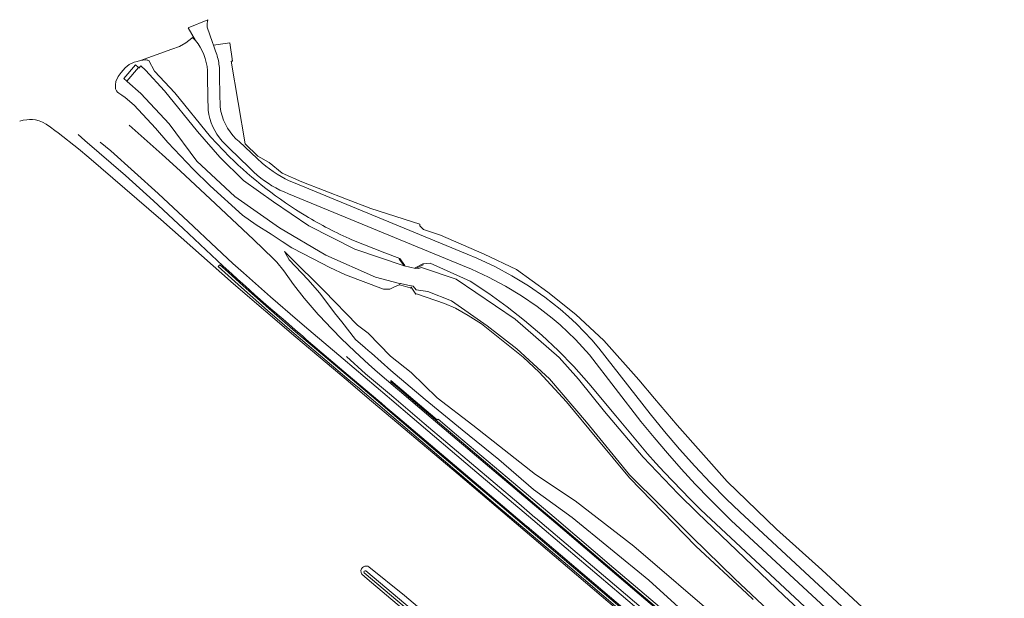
# Model space of a CAD drawing. Header units: metres. Extents: x 168032 to 180145, y 382923 to 399665.
# Tile 233 of 256: x 168032 to 168367, y 399466 to 399663. Entities that reach past the tile are written whole.
import ezdxf

# ---------------------------------------------------------------- set-up
doc = ezdxf.new("R2010")
doc.units = ezdxf.units.M
for name, color, linetype, lineweight in [('B-WE-IE-MEUBILAIR_WEGMEUBILAIR-G', 8, 'Continuous', 18), ('B-WE-OG-WATER-GV', 8, 'Continuous', 18), ('B-WE-OG-WATER_RIVIER-GV', 8, 'Continuous', 18), ('B-WE-OG-WATER_SLOOT-GV', 8, 'Continuous', 18), ('B-WE-OG-WEG-GV', 8, 'Continuous', 18), ('B-WE-VH-VERHARDING_ASFALT-GV', 8, 'Continuous', 18), ('B-WE-VH-VERHARDING_GRASBETONSTEEN-GV', 8, 'Continuous', 18), ('B-WE-VW-MARKERING_PICTOGRAM-G', 8, 'Continuous', 18)]:
    doc.layers.add(name, color=color, linetype=linetype, lineweight=lineweight)

msp = doc.modelspace()

# ---------------------------------------------------------------- linework, layer by layer
at = {"layer": 'B-WE-IE-MEUBILAIR_WEGMEUBILAIR-G', "flags": 128}
msp.add_lwpolyline([(168240.836, 399457.96), (168214.145, 399480.718), (168181.443, 399508.475), (168150.522, 399534.544), (168143.987, 399540.075), (168126.172, 399555.155), (168104.987, 399573.237), (168080.203, 399595.118), (168055.686, 399616.297), (168052.17, 399619.178), (168045.185, 399624.729), (168044.084, 399625.517), (168042.612, 399626.58), (168041.145, 399627.569), (168039.894, 399628.299), (168038.795, 399628.78), (168037.53, 399629.079), (168036.44, 399629.211), (168035.472, 399629.221), (168034.568, 399629.145), (168033.295, 399628.95), (168032.119, 399628.596)], dxfattribs=at)
at = {"layer": 'B-WE-OG-WATER-GV'}
msp.add_lwpolyline([(168150.037, 399475.559, 0.8233238), (168149.46, 399474.871)], format="xyb", dxfattribs=at)
at = {"layer": 'B-WE-OG-WATER-GV', "flags": 128}
for points in [[(168149.46, 399474.871), (168165.269, 399461.63)], [(168165.847, 399462.315), (168150.037, 399475.559)]]:
    msp.add_lwpolyline(points, dxfattribs=at)
at = {"layer": 'B-WE-OG-WATER_RIVIER-GV', "flags": 128}
msp.add_lwpolyline([(168315.373, 399445.902), (168292.461, 399467.072), (168262.922, 399495.341), (168256.42, 399501.754), (168244.428, 399514.313), (168231.312, 399529.816), (168222.444, 399540.787), (168215.872, 399548.161), (168200.924, 399561.293), (168180.788, 399574.842), (168169.005, 399578.825), (168167.936, 399578.511), (168167.232, 399578.625), (168166.931, 399578.472), (168163.061, 399579.402), (168146.277, 399585.056), (168130.654, 399592.968), (168118.6, 399601.155), (168108.4, 399608.446), (168100.264, 399616.357), (168092.655, 399625.155), (168081.393, 399638.969), (168074.963, 399646.005), (168073.411, 399647.48), (168072.74, 399646.723), (168072.571, 399646.872), (168068.605, 399642.303), (168068.731, 399642.195), (168073.429, 399638.016), (168082.988, 399627.724), (168092.424, 399615.016), (168105.435, 399602.944), (168120.609, 399592.358), (168136.412, 399583.023), (168153.348, 399575.541), (168161.044, 399573.51), (168161.618, 399573.393), (168161.856, 399573.345), (168165.321, 399572.638), (168165.542, 399572.593), (168166.18, 399572.463), (168167.151, 399571.262), (168171.164, 399570.628), (168179.213, 399567.47), (168191.377, 399559.023), (168201.485, 399551.174), (168212.625, 399540.871), (168225.192, 399526.17), (168239.772, 399508.279), (168250.697, 399497.455), (168261.109, 399487.065), (168275.721, 399472.893), (168288.845, 399460.48)], dxfattribs=at)
at = {"layer": 'B-WE-OG-WATER_SLOOT-GV', "flags": 128}
for points in [[(168074.88, 399649.556), (168073.311, 399649.254), (168072.145, 399648.99), (168071.052, 399648.731), (168069.455, 399647.967), (168067.988, 399646.782), (168066.685, 399645.232), (168065.634, 399643.87), (168064.865, 399642.11), (168064.723, 399641.044), (168064.792, 399639.673), (168065.096, 399639.008), (168065.465, 399638.541), (168065.923, 399638.17), (168066.945, 399637.442), (168067.998, 399636.737), (168071.141, 399634.113), (168078.375, 399626.28), (168082.597, 399621.349), (168091.236, 399612.309), (168097.028, 399606.578), (168108.011, 399596.617), (168112.653, 399593.367), (168117.729, 399590.207), (168121.508, 399587.724), (168124.853, 399585.526), (168132.06, 399581.818), (168137.725, 399578.802), (168143.084, 399576.279), (168156.058, 399571.447), (168158.185, 399571.471), (168159.323, 399571.972), (168161.544, 399573.086), (168161.52, 399572.981), (168161.903, 399572.867), (168165.142, 399571.89), (168165.172, 399571.881), (168165.361, 399571.824), (168165.421, 399572.08), (168167.065, 399569.728), (168167.286, 399569.816), (168176.773, 399566.605), (168180.501, 399565.01), (168184.877, 399562.463), (168189.355, 399559.626), (168203.556, 399548.347), (168209.079, 399543.245), (168218.407, 399533.149), (168228.671, 399520.643), (168239.769, 399507.253), (168262.379, 399483.948), (168279.804, 399467.848), (168281.962, 399465.802)], [(168103.581, 399616.56), (168097.061, 399623.272), (168084.931, 399638.281), (168077.991, 399645.642), (168076.076, 399649.328)], [(168288.845, 399460.48), (168275.721, 399472.893), (168261.109, 399487.065), (168250.697, 399497.455), (168239.772, 399508.279), (168225.192, 399526.17), (168212.625, 399540.871), (168201.485, 399551.174), (168191.377, 399559.023), (168179.213, 399567.47), (168171.164, 399570.628), (168167.151, 399571.262), (168166.18, 399572.463), (168165.542, 399572.593), (168165.321, 399572.638), (168161.856, 399573.345), (168161.618, 399573.393), (168161.044, 399573.51), (168153.348, 399575.541), (168136.412, 399583.023), (168120.609, 399592.358), (168105.435, 399602.944), (168092.424, 399615.016), (168082.988, 399627.724), (168073.429, 399638.016), (168068.731, 399642.195), (168068.605, 399642.303), (168067.596, 399643.17), (168071.535, 399647.787), (168072.571, 399646.872), (168072.74, 399646.723), (168073.411, 399647.48), (168074.963, 399646.005), (168081.393, 399638.969), (168092.655, 399625.155), (168100.264, 399616.357), (168108.4, 399608.446), (168118.6, 399601.155), (168130.654, 399592.968), (168146.277, 399585.056), (168163.061, 399579.402), (168161.381, 399581.692), (168161.601, 399581.87), (168156.499, 399583.866), (168145.298, 399588.248)], [(168361.495, 399405.584), (168267.659, 399493.051), (168264.035, 399496.497), (168260.465, 399499.998), (168257.487, 399503.003), (168254.549, 399506.047), (168251.651, 399509.129), (168248.793, 399512.249), (168245.976, 399515.405), (168235.198, 399528.302), (168225.93, 399539.392), (168220.823, 399545.077), (168215.478, 399550.539), (168209.904, 399555.767), (168204.111, 399560.751), (168198.11, 399565.483), (168191.913, 399569.954), (168185.529, 399574.155), (168171.891, 399580.342), (168169.381, 399580.032), (168169.511, 399579.78), (168167.232, 399578.625), (168167.936, 399578.511), (168169.005, 399578.825), (168180.788, 399574.842), (168200.924, 399561.293), (168215.872, 399548.161), (168222.444, 399540.787), (168231.312, 399529.816), (168244.428, 399514.313), (168256.42, 399501.754), (168262.922, 399495.341), (168292.461, 399467.072), (168315.373, 399445.902)], [(168178.026, 399454.576), (168163.2, 399467.166), (168151.042, 399476.926), (168150.654, 399477.101), (168150.233, 399477.178), (168149.69, 399477.128), (168149.204, 399476.925), (168148.892, 399476.685), (168148.526, 399476.196), (168148.347, 399475.628), (168148.373, 399475.031), (168148.614, 399474.446), (168150.478, 399472.873), (168245.541, 399392.659)], [(168165.269, 399461.63), (168149.46, 399474.871)], [(168150.037, 399475.559), (168165.847, 399462.315)]]:
    msp.add_lwpolyline(points, dxfattribs=at)
at = {"layer": 'B-WE-OG-WATER_SLOOT-GV'}
for points in [[(168076.076, 399649.328, 0.0335024), (168074.88, 399649.556)], [(168129.578, 399596.41, -0.0587884), (168103.581, 399616.56)], [(168145.298, 399588.248, -0.0315615), (168129.578, 399596.41)], [(168149.46, 399474.871, -0.8233238), (168150.037, 399475.559)]]:
    msp.add_lwpolyline(points, format="xyb", dxfattribs=at)
at = {"layer": 'B-WE-OG-WEG-GV', "flags": 128}
for points in [[(168092.046, 399656.102), (168091.022, 399657.112), (168090.734, 399656.898), (168088.653, 399655.351), (168086.557, 399654.092), (168083.943, 399653.171), (168073.311, 399649.254), (168074.88, 399649.556)], [(168151.699, 399598.907), (168143.442, 399602.076), (168128.221, 399608.035), (168121.548, 399610.914), (168117.079, 399614.572), (168113.247, 399616.701), (168108.958, 399620.913), (168104.155, 399649.028), (168104.641, 399649.111), (168103.725, 399655.259), (168098.14, 399654.473), (168098.841, 399652.459), (168099.21, 399651.398)], [(168076.076, 399649.328), (168077.991, 399645.642), (168084.931, 399638.281), (168097.061, 399623.272), (168103.581, 399616.56)], [(168096.309, 399632.406), (168096.231, 399637.012), (168096.121, 399643.503), (168096.08, 399645.906)], [(168100.134, 399646.896), (168100.191, 399643.491), (168100.282, 399638.077), (168100.359, 399633.513)], [(168111.848, 399611.29), (168110.251, 399612.852), (168103.448, 399619.504), (168101.062, 399621.838)], [(168105.763, 399622.651), (168106.821, 399621.672), (168112.983, 399615.97), (168114.748, 399614.337)], [(168125.391, 399607.722), (168184.512, 399583.377), (168187.856, 399582), (168193.904, 399579.192), (168199.782, 399576.043), (168205.47, 399572.563), (168210.95, 399568.764), (168216.204, 399564.658), (168219.033, 399562.187), (168221.772, 399559.617), (168224.419, 399556.953), (168226.97, 399554.196), (168229.421, 399551.35), (168246.848, 399528.993), (168251.765, 399522.943), (168256.829, 399517.015), (168262.036, 399511.213), (168267.384, 399505.539), (168272.868, 399499.998), (168277.429, 399495.591), (168367.476, 399412.084)], [(168364.641, 399409.249), (168274.484, 399492.727), (168270.782, 399496.335), (168267.134, 399499.998), (168262.234, 399505.094), (168257.438, 399510.287), (168252.748, 399515.576), (168248.165, 399520.958), (168243.691, 399526.431), (168226.177, 399549.045), (168223.829, 399551.736), (168221.387, 399554.342), (168218.854, 399556.859), (168216.232, 399559.285), (168213.526, 399561.615), (168208.402, 399565.541), (168203.068, 399569.178), (168197.542, 399572.515), (168191.839, 399575.54), (168185.978, 399578.246), (168182.981, 399579.482), (168123.668, 399603.932), (168122.175, 399604.548)], [(168322.1, 399460.394), (168305.28, 399475.851), (168289.91, 399489.783), (168273.091, 399505.962), (168256.038, 399525.099), (168248.359, 399534.249), (168243.04, 399540.587), (168231.059, 399553.982), (168221.519, 399562.822), (168212.013, 399570.41), (168201.38, 399578.145), (168190.341, 399583.349), (168175.483, 399589.832), (168169.601, 399591.821), (168168.38, 399593.042), (168168.35, 399593.622), (168151.699, 399598.907)], [(168145.298, 399588.248), (168156.499, 399583.866), (168161.601, 399581.87), (168163.341, 399579.522), (168163.061, 399579.402), (168166.931, 399578.472), (168166.771, 399578.701), (168169.381, 399580.032)], [(168270.896, 399458.505), (168241.301, 399484.004), (168221.302, 399499.366), (168207.787, 399508.343), (168186.442, 399525.151), (168174.255, 399534.445), (168165.412, 399543.128), (168158.382, 399548.642), (168150.802, 399556.427), (168147.121, 399559.187), (168135.685, 399570.947), (168134.638, 399571.986), (168125.157, 399581.391), (168122.316, 399584.24), (168123.863, 399581.481), (168130.207, 399574.717), (168134.398, 399570.116), (168139.382, 399563.414), (168141.829, 399560.297), (168146.444, 399554.291), (168149.755, 399551.528), (168150.851, 399550.613), (168151.958, 399549.62), (168158.513, 399543.738), (168170.271, 399533.863), (168182.861, 399523.584), (168195.28, 399513.495), (168207.139, 399503.213), (168220.337, 399493.749), (168246.441, 399472.354), (168268.969, 399451.898)], [(168169.381, 399580.032), (168171.891, 399580.342), (168185.529, 399574.155), (168191.913, 399569.954), (168198.11, 399565.483), (168204.111, 399560.751), (168209.904, 399555.767), (168215.478, 399550.539), (168220.823, 399545.077), (168225.93, 399539.392), (168235.198, 399528.302), (168245.976, 399515.405), (168248.793, 399512.249), (168251.651, 399509.129), (168254.549, 399506.047), (168257.487, 399503.003), (168260.465, 399499.998), (168264.035, 399496.497), (168267.659, 399493.051), (168361.495, 399405.584)]]:
    msp.add_lwpolyline(points, dxfattribs=at)
at = {"layer": 'B-WE-OG-WEG-GV'}
for points in [[(168096.08, 399645.906, 0.1490519), (168092.046, 399656.102)], [(168074.88, 399649.556, -0.0335024), (168076.076, 399649.328)], [(168099.21, 399651.398, -0.0533052), (168100.134, 399646.896)], [(168101.062, 399621.838, -0.1466997), (168096.309, 399632.406)], [(168100.359, 399633.513, 0.1637661), (168105.763, 399622.651)], [(168103.581, 399616.56, 0.0587884), (168129.578, 399596.41)], [(168114.748, 399614.337, 0.0801833), (168125.391, 399607.722)], [(168122.175, 399604.548, -0.0831163), (168111.848, 399611.29)], [(168129.578, 399596.41, 0.0315615), (168145.298, 399588.248)]]:
    msp.add_lwpolyline(points, format="xyb", dxfattribs=at)
at = {"layer": 'B-WE-VH-VERHARDING_ASFALT-GV', "flags": 128}
for points in [[(168096.216, 399663.189), (168089.522, 399660.365), (168092.046, 399656.102)], [(168099.21, 399651.398), (168098.841, 399652.459), (168098.14, 399654.473), (168097.806, 399655.435), (168095.981, 399660.681)], [(168096.08, 399645.906), (168096.121, 399643.503), (168096.231, 399637.012), (168096.309, 399632.406)], [(168100.359, 399633.513), (168100.282, 399638.077), (168100.191, 399643.491), (168100.134, 399646.896)], [(168101.062, 399621.838), (168103.448, 399619.504), (168110.251, 399612.852), (168111.848, 399611.29)], [(168114.748, 399614.337), (168112.983, 399615.97), (168106.821, 399621.672), (168105.763, 399622.651)], [(168367.476, 399412.084), (168277.429, 399495.591), (168272.868, 399499.998), (168267.384, 399505.539), (168262.036, 399511.213), (168256.829, 399517.015), (168251.765, 399522.943), (168246.848, 399528.993), (168229.421, 399551.35), (168226.97, 399554.196), (168224.419, 399556.953), (168221.772, 399559.617), (168219.033, 399562.187), (168216.204, 399564.658), (168210.95, 399568.764), (168205.47, 399572.563), (168199.782, 399576.043), (168193.904, 399579.192), (168187.856, 399582), (168184.512, 399583.377), (168125.391, 399607.722)], [(168122.175, 399604.548), (168123.668, 399603.932), (168182.981, 399579.482), (168185.978, 399578.246), (168191.839, 399575.54), (168197.542, 399572.515), (168203.068, 399569.178), (168208.402, 399565.541), (168213.526, 399561.615), (168216.232, 399559.285), (168218.854, 399556.859), (168221.387, 399554.342), (168223.829, 399551.736), (168226.177, 399549.045), (168243.691, 399526.431), (168248.165, 399520.958), (168252.748, 399515.576), (168257.438, 399510.287), (168262.234, 399505.094), (168267.134, 399499.998), (168270.782, 399496.335), (168274.484, 399492.727), (168364.641, 399409.249)]]:
    msp.add_lwpolyline(points, dxfattribs=at)
at = {"layer": 'B-WE-VH-VERHARDING_ASFALT-GV'}
for points in [[(168095.981, 399660.681, -0.0761601), (168096.216, 399663.189)], [(168092.046, 399656.102, -0.1490519), (168096.08, 399645.906)], [(168100.134, 399646.896, 0.0533052), (168099.21, 399651.398)], [(168096.309, 399632.406, 0.1466997), (168101.062, 399621.838)], [(168105.763, 399622.651, -0.1637661), (168100.359, 399633.513)], [(168125.391, 399607.722, -0.0801833), (168114.748, 399614.337)], [(168111.848, 399611.29, 0.0831163), (168122.175, 399604.548)]]:
    msp.add_lwpolyline(points, format="xyb", dxfattribs=at)
at = {"layer": 'B-WE-VH-VERHARDING_GRASBETONSTEEN-GV', "flags": 128}
for points in [[(168241.784, 399458.833), (168219.176, 399478.068), (168204.707, 399490.338), (168196.325, 399497.446), (168173.113, 399517.119), (168156.66, 399531.101), (168154.998, 399532.513), (168147.641, 399538.765), (168128.238, 399555.146), (168126.105, 399556.946), (168117.003, 399564.823), (168108.204, 399572.636), (168103.07, 399577.195), (168100.294, 399579.757), (168099.928, 399579.361), (168099.701, 399579.14), (168107.673, 399572.038), (168116.475, 399564.221), (168125.585, 399556.338), (168127.722, 399554.534), (168144.343, 399540.502), (168147.124, 399538.155), (168172.595, 399516.509), (168195.808, 399496.836), (168204.19, 399489.728), (168218.658, 399477.458), (168241.266, 399458.223)], [(168255.989, 399458.261), (168234.527, 399476.459), (168214.117, 399493.784), (168198.157, 399507.281), (168180.905, 399521.905), (168174.656, 399527.224), (168174.35, 399526.971), (168158.513, 399540.324), (168158.517, 399539.901), (168160.423, 399538.291), (168161.772, 399537.152), (168166.157, 399533.447), (168191.518, 399511.926), (168209.839, 399496.371), (168217.544, 399489.83), (168242.263, 399468.8), (168266, 399448.694)]]:
    msp.add_lwpolyline(points, dxfattribs=at)
at = {"layer": 'B-WE-VW-MARKERING_PICTOGRAM-G', "flags": 128}
for points in [[(168069.432, 399627.254), (168080.624, 399617.344), (168086.733, 399611.749), (168098.852, 399600.533), (168111.794, 399588.405), (168118.621, 399581.754), (168119.675, 399580.589), (168122.086, 399577.647), (168125.366, 399573.086), (168128.972, 399568.337), (168133.787, 399562.849), (168134.636, 399561.959), (168135.844, 399560.693), (168141.628, 399554.668), (168146.237, 399550.224), (168151.01, 399545.819), (168154.018, 399543.226), (168160.157, 399538.007), (168161.517, 399536.85), (168172.283, 399527.698), (168193.598, 399509.623), (168209.582, 399496.069), (168214.673, 399491.752), (168238.591, 399471.455), (168266.479, 399447.741)], [(168051.993, 399624.059), (168054.295, 399622.076), (168068.149, 399610.141), (168077.712, 399601.494), (168087.783, 399592.142), (168101.342, 399579.412), (168104.443, 399576.584), (168106.294, 399574.875), (168108.99, 399572.476), (168112.264, 399569.527), (168116.877, 399565.491), (168122.602, 399560.52), (168125.984, 399557.617), (168128.538, 399555.465), (168129.729, 399554.339), (168137.329, 399547.88), (168143.965, 399542.226), (168154.075, 399533.654), (168155.185, 399532.712), (168156.837, 399531.31), (168160.887, 399527.874), (168186.9, 399505.912), (168204.706, 399490.823), (168204.946, 399490.619), (168233.007, 399466.858), (168253.407, 399449.51)], [(168059.534, 399621.542), (168063.206, 399618.49), (168079.308, 399603.999), (168091.342, 399592.74), (168097.297, 399587.102), (168104.668, 399580.24), (168108.322, 399576.971), (168117.597, 399568.81), (168126.737, 399560.925), (168130.587, 399557.647), (168142.27, 399547.701), (168157.303, 399534.968), (168158.833, 399533.672), (168165.797, 399527.773), (168186.393, 399510.293), (168206.893, 399492.907), (168210.712, 399489.668), (168236.994, 399467.391), (168267.31, 399441.657)], [(168267.439, 399443.022), (168236.233, 399469.567), (168207.838, 399493.569), (168207.616, 399493.757), (168202.077, 399498.438), (168169.914, 399525.774), (168159.555, 399534.527), (168158.068, 399535.783), (168149.921, 399542.667), (168143.471, 399548.525)]]:
    msp.add_lwpolyline(points, dxfattribs=at)

doc.saveas('drawing.dxf')
